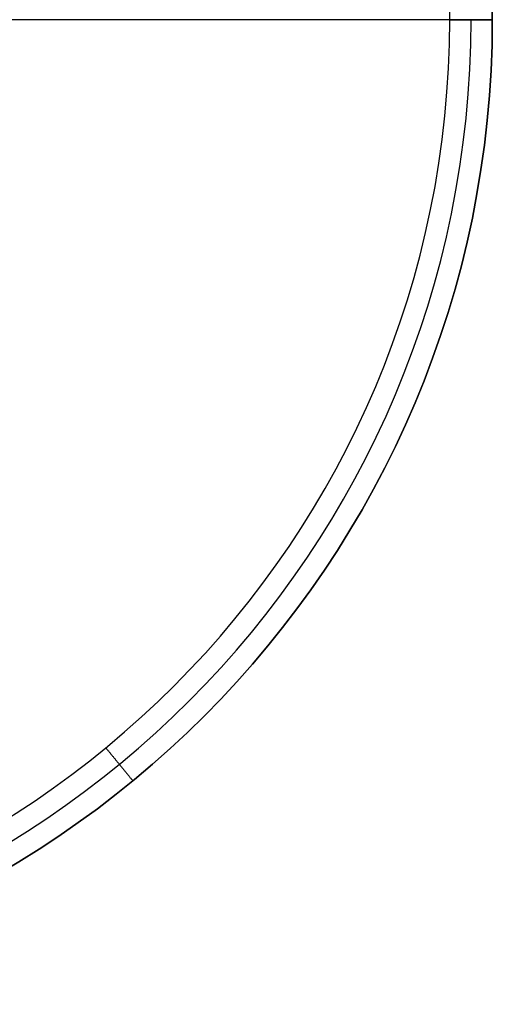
# Model space of a CAD drawing. Header units: millimetres. Extents: x -280 to 335, y -299 to 301.
# Tile 9 of 11: x 191 to 335, y -299 to 1. Entities that reach past the tile are written whole.
import ezdxf

# ---------------------------------------------------------------- set-up
doc = ezdxf.new("R2010")
doc.units = ezdxf.units.MM
doc.header["$MEASUREMENT"] = 0
doc.layers.add('Sorund table top', color=7, linetype='Continuous', true_color=0x6d9c84)

msp = doc.modelspace()

# ---------------------------------------------------------------- linework, layer by layer
at = {"layer": 'Sorund table top'}
msp.add_circle((35.45, 0.62, 422.73), 300, dxfattribs=at)
for centre, radius, start, end in [((35.45, 0.62, 428.73), 300, 0, 180), ((35.45, 0.62, 428.73), 300, 0, 180), ((35.45, 0.62, 422.73), 300, 0, 180), ((35.45, 0.62, 422.73), 300, 0, 180), ((35.45, 0.62, 422.73), 300, 0, 180), ((35.45, 0.62, 428.73), 300, 0, 180), ((35.45, 0.62, 428.73), 300, 0, 180), ((35.45, 0.62, 422.73), 300, 0, 180), ((35.45, 0.62, 441.73), 287, 0, 180), ((35.45, 0.62, 441.73), 287, 0, 180), ((35.45, 0.62, 441.73), 287, 360, 180), ((35.45, 0.62, 441.73), 287, 0, 180), ((35.45, 0.62, 428.73), 300, 180, 0), ((35.45, 0.62, 428.73), 300, 180, 0), ((35.45, 0.62, 422.73), 300, 180, 0), ((35.45, 0.62, 422.73), 300, 180, 0), ((35.45, 0.62, 428.73), 300, 180, 0), ((35.45, 0.62, 422.73), 300, 180, 0), ((35.45, 0.62, 428.73), 300, 180, 0), ((35.45, 0.62, 422.73), 300, 180, 0), ((35.45, 0.62, 425.73), 300, 180, 0), ((35.45, 0.62, 435.23), 293.5, 180, 0), ((35.45, 0.62, 441.73), 287, 180, 360), ((35.45, 0.62, 441.73), 287, 180, 360), ((35.45, 0.62, 441.73), 287, 180, 360), ((35.45, 0.62, 441.73), 287, 180, 360)]:
    msp.add_arc(centre, radius, start, end, dxfattribs=at)
for points in [[(322.45, 0.62, 441.73), (35.45, 0.62, 441.73), (-251.55, 0.62, 441.73)], [(335.45, 0.62, 422.73), (127.71, 0.62, 422.73), (-80.03, 0.62, 422.73)], [(335.45, 0.62, 428.73), (328.95, 0.62, 435.23), (322.45, 0.62, 441.73)], [(322.45, 0.62, 441.73), (328.95, 0.62, 435.23), (335.45, 0.62, 428.73)], [(335.45, 0.62, 428.73), (335.45, 0.62, 425.73), (335.45, 0.62, 422.73)], [(335.45, 0.62, 422.73), (335.45, 0.62, 425.73), (335.45, 0.62, 428.73)], [(217.52, -221.23, 441.73), (221.65, -226.26, 435.23), (225.77, -231.28, 428.73)], [(225.77, -231.28, 428.73), (225.77, -231.28, 425.73), (225.77, -231.28, 422.73)]]:
    msp.add_open_spline(points, degree=2, dxfattribs=at)

doc.saveas('drawing.dxf')
